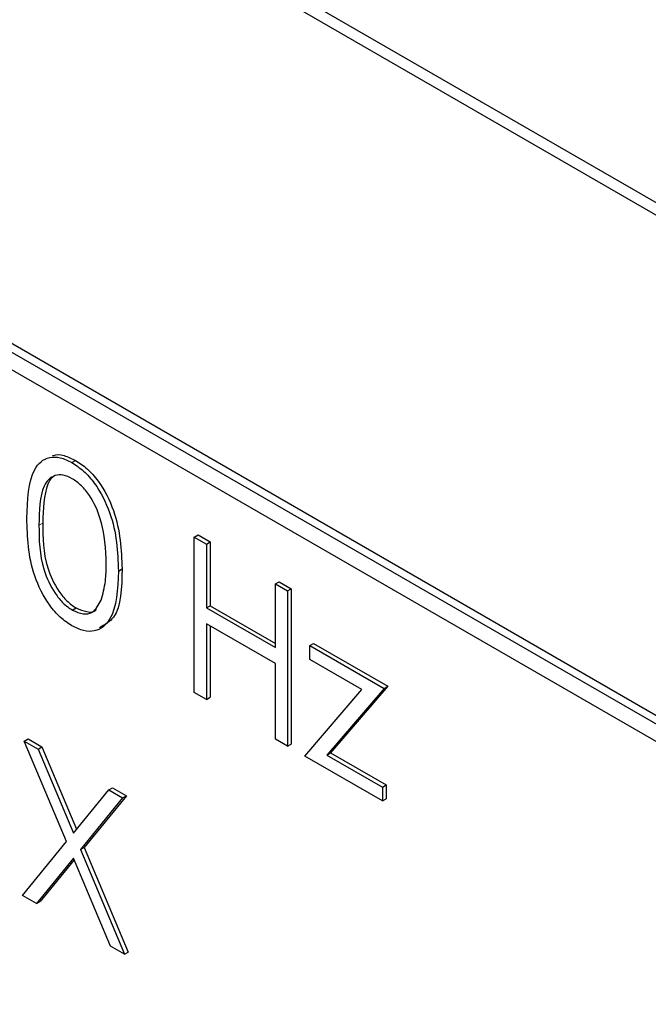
# Paper-space layout 'Blatt4' of a CAD drawing. Header units: millimetres. Extents: x 5 to 418, y 2 to 292.
# Tile 30 of 88: x 146.84 to 148.03, y 159.22 to 161.08. Entities that reach past the tile are written whole.
import ezdxf

# ---------------------------------------------------------------- set-up
doc = ezdxf.new("R2010")
doc.units = ezdxf.units.MM

psp = doc.layouts.new('Blatt4')

# ---------------------------------------------------------------- linework, layer by layer
at = {"color": 7, "linetype": 'Continuous', "lineweight": 25}
for p, q in [((150.3523, 159.4012), (143.2105, 163.5241)), ((150.332, 159.3896), (143.261, 163.4716)), ((149.0592, 159.1771), (144.6752, 161.708)), ((149.0451, 159.169), (144.661, 161.6998)), ((144.661, 161.6672), (149.0451, 159.1363)), ((146.9353, 160.2444), (146.9424, 160.2485)), ((147.1668, 160.1032), (147.1738, 160.1073)), ((147.1738, 160.1073), (147.1967, 160.0941)), ((147.1668, 160.1032), (147.1896, 160.09)), ((147.1668, 159.8093), (147.1668, 160.1032)), ((147.1896, 160.09), (147.1967, 160.0941)), ((147.1896, 160.09), (147.1896, 159.9694)), ((147.1967, 160.0941), (147.1967, 159.9735)), ((147.0232, 160.039), (147.0302, 160.0431)), ((147.3201, 160.0147), (147.3272, 160.0188)), ((147.3201, 160.0147), (147.343, 160.0015)), ((147.3201, 159.8941), (147.3201, 160.0147)), ((147.3272, 160.0188), (147.3501, 160.0056)), ((147.343, 160.0015), (147.3501, 160.0056)), ((147.343, 160.0015), (147.343, 159.7075)), ((147.3501, 160.0056), (147.3501, 159.7116)), ((147.1896, 159.9694), (147.1967, 159.9735)), ((147.1967, 159.9735), (147.3201, 159.9022)), ((146.9361, 159.9651), (146.9431, 159.9691)), ((147.1896, 159.9694), (147.3201, 159.8941)), ((147.3201, 159.8639), (147.1896, 159.9393)), ((147.1896, 159.9393), (147.1896, 159.7961)), ((147.1967, 159.9352), (147.1967, 159.8002)), ((147.3854, 159.8979), (147.3925, 159.9019)), ((147.3925, 159.9019), (147.5328, 159.8209)), ((147.3854, 159.8979), (147.5257, 159.8168)), ((147.3854, 159.8715), (147.3854, 159.8979)), ((147.3201, 159.7207), (147.3201, 159.8639)), ((147.4839, 159.8146), (147.3854, 159.8715)), ((147.1896, 159.7961), (147.1668, 159.8093)), ((147.3756, 159.6887), (147.4839, 159.8146)), ((147.5257, 159.8168), (147.4175, 159.6909)), ((147.5328, 159.8209), (147.4246, 159.695)), ((147.5257, 159.8168), (147.5328, 159.8209)), ((147.1896, 159.7961), (147.1967, 159.8002)), ((146.8453, 159.7172), (146.8524, 159.7213)), ((146.8453, 159.7172), (146.8717, 159.702)), ((146.9252, 159.5271), (146.8453, 159.7172)), ((146.8524, 159.7213), (146.8787, 159.7061)), ((147.343, 159.7075), (147.3201, 159.7207)), ((146.8717, 159.702), (146.8787, 159.7061)), ((146.8717, 159.702), (146.9383, 159.5433)), ((146.8787, 159.7061), (146.9441, 159.5504)), ((147.343, 159.7075), (147.3501, 159.7116)), ((147.4175, 159.6909), (147.4246, 159.695)), ((147.4246, 159.695), (147.5296, 159.6344)), ((147.5225, 159.6039), (147.3756, 159.6887)), ((147.4175, 159.6909), (147.5225, 159.6303)), ((146.9383, 159.5433), (147.005, 159.6251)), ((147.005, 159.6251), (147.012, 159.6291)), ((147.005, 159.6251), (147.0313, 159.6098)), ((147.012, 159.6291), (147.0384, 159.6139)), ((147.5225, 159.6303), (147.5296, 159.6344)), ((147.5225, 159.6303), (147.5225, 159.6039)), ((147.5296, 159.6344), (147.5296, 159.608)), ((147.0313, 159.6098), (146.9515, 159.5119)), ((147.0384, 159.6139), (146.9586, 159.516)), ((147.0313, 159.6098), (147.0384, 159.6139)), ((147.5225, 159.6039), (147.5296, 159.608)), ((146.842, 159.4252), (146.9252, 159.5271)), ((146.9515, 159.5119), (146.9586, 159.516)), ((146.9515, 159.5119), (147.0346, 159.314)), ((146.9586, 159.516), (147.0417, 159.3181)), ((146.9383, 159.4957), (146.8684, 159.4099)), ((146.9396, 159.4927), (146.8755, 159.414)), ((147.0082, 159.3292), (146.9383, 159.4957)), ((146.8684, 159.4099), (146.842, 159.4252)), ((146.8684, 159.4099), (146.8755, 159.414)), ((147.0346, 159.314), (147.0082, 159.3292)), ((147.0346, 159.314), (147.0417, 159.3181))]:
    psp.add_line(p, q, dxfattribs=at)
at = {"color": 7, "linetype": 'Continuous', "lineweight": 18}
psp.add_line((146.873, 160.1258), (146.8801, 160.1299), dxfattribs=at)
at = {"color": 7, "linetype": 'Continuous', "lineweight": 25}
for points, knots in [([(146.8502, 160.1389), (146.8512, 160.1734), (146.8524, 160.2166), (146.8761, 160.2471), (146.8927, 160.2551), (146.913, 160.2552), (146.9279, 160.248), (146.9353, 160.2444)], [0, 0, 0, 0, 0.498702, 0.624177, 0.749467, 0.874745, 1, 1, 1, 1]), ([(146.8983, 160.2569), (146.899, 160.2572), (146.9051, 160.2603), (146.9203, 160.2588), (146.935, 160.2519), (146.9424, 160.2485)], [0, 0, 0, 0, 0.057969, 0.529028, 1, 1, 1, 1]), ([(146.9353, 160.2444), (146.9428, 160.2394), (146.9578, 160.2293), (146.9851, 160.1982), (147.0195, 160.1293), (147.0217, 160.0752), (147.0232, 160.039)], [0, 0, 0, 0, 0.1256, 0.251197, 0.500581, 1, 1, 1, 1]), ([(146.9424, 160.2485), (146.9499, 160.2435), (146.9648, 160.2334), (146.9922, 160.2023), (147.0266, 160.1334), (147.0288, 160.0792), (147.0302, 160.0431)], [0, 0, 0, 0, 0.1256, 0.251197, 0.500581, 1, 1, 1, 1]), ([(146.9361, 160.2138), (146.9302, 160.2165), (146.9186, 160.2219), (146.9031, 160.2205), (146.8907, 160.2132), (146.8739, 160.1871), (146.8734, 160.153), (146.873, 160.1258)], [0, 0, 0, 0, 0.125139, 0.250418, 0.375519, 0.500847, 1, 1, 1, 1]), ([(146.8987, 160.2165), (146.8986, 160.2164), (146.8945, 160.2139), (146.8821, 160.1894), (146.881, 160.1563), (146.8801, 160.1299)], [0, 0, 0, 0, 0.004517, 0.204302, 1, 1, 1, 1]), ([(147.0003, 160.0523), (146.9994, 160.0802), (146.998, 160.1219), (146.9741, 160.176), (146.9535, 160.2016), (146.9419, 160.2097), (146.9361, 160.2138)], [0, 0, 0, 0, 0.500072, 0.749021, 0.874598, 1, 1, 1, 1]), ([(146.9353, 159.9354), (146.9279, 159.9403), (146.913, 159.9503), (146.886, 159.9813), (146.8525, 160.05), (146.8511, 160.1033), (146.8502, 160.1389)], [0, 0, 0, 0, 0.125551, 0.25109, 0.50025, 1, 1, 1, 1]), ([(146.873, 160.1258), (146.8732, 160.0982), (146.8735, 160.0569), (146.8979, 160.0027), (146.9186, 159.9773), (146.9302, 159.9691), (146.9361, 159.9651)], [0, 0, 0, 0, 0.500291, 0.749086, 0.874606, 1, 1, 1, 1]), ([(146.8801, 160.1299), (146.8803, 160.1023), (146.8806, 160.061), (146.905, 160.0068), (146.9257, 159.9814), (146.9373, 159.9732), (146.9431, 159.9691)], [0, 0, 0, 0, 0.500291, 0.749086, 0.874606, 1, 1, 1, 1]), ([(146.9907, 159.984), (146.9939, 159.9957), (146.9997, 160.0166), (147.0001, 160.0414), (147.0003, 160.0523)], [0, 0, 0, 0, 0.559599, 1, 1, 1, 1]), ([(147.0232, 160.039), (147.0217, 160.0046), (147.0196, 159.9529), (146.985, 159.9242), (146.9578, 159.9245), (146.9428, 159.9317), (146.9353, 159.9354)], [0, 0, 0, 0, 0.499407, 0.748743, 0.874372, 1, 1, 1, 1]), ([(147.0302, 160.0431), (147.0295, 160.0073), (147.0284, 159.9551), (146.9971, 159.9372), (146.9872, 159.9316)], [0, 0, 0, 0, 0.68684, 1, 1, 1, 1]), ([(146.9361, 159.9651), (146.943, 159.9621), (146.9569, 159.956), (146.9784, 159.9604), (146.986, 159.9751), (146.9907, 159.984)], [0, 0, 0, 0, 0.280257, 0.560781, 1, 1, 1, 1]), ([(146.9431, 159.9691), (146.9499, 159.9664), (146.9635, 159.9609), (146.9774, 159.9608), (146.9811, 159.9658), (146.9812, 159.966)], [0, 0, 0, 0, 0.492383, 0.985234, 1, 1, 1, 1])]:
    psp.add_open_spline(points, degree=3, knots=knots, dxfattribs=at)

doc.saveas('drawing.dxf')
